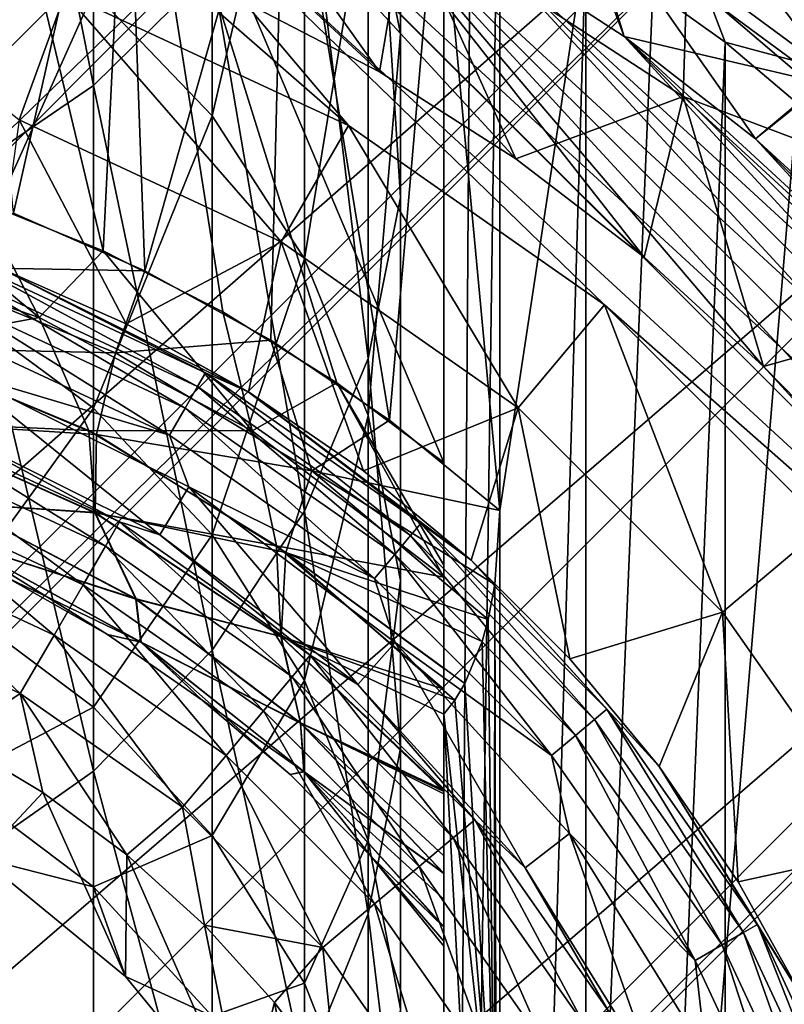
# Model space of a CAD drawing. Header units: metres. Extents: x -80 to 80, y -455 to 95.
# Tile 86 of 256: x 5.07 to 11.89, y -388.24 to -379.45. Entities that reach past the tile are written whole.
import ezdxf

# ---------------------------------------------------------------- set-up
doc = ezdxf.new("R2010")
doc.units = ezdxf.units.M
for name, color, linetype in [('solid_501010_K_01', 7, 'CONTINUOUS'), ('solid_501010_k_01_02', 7, 'CONTINUOUS'), ('solid_501010_k_02', 7, 'CONTINUOUS')]:
    doc.layers.add(name, color=color, linetype=linetype)

msp = doc.modelspace()

# ---------------------------------------------------------------- linework, layer by layer
at = {"layer": 'solid_501010_K_01'}
for points in [[(5.726413, -380.037415, 1029.118774), (5.726413, -372.883759, 1042.726318), (4.474673, -373.703461, 1043.197021)], [(5.726413, -380.037415, 1029.118774), (6.783146, -378.992004, 1028.618042), (5.726413, -372.883759, 1042.726318)], [(4.474673, -380.889923, 1029.527222), (5.726413, -380.037415, 1029.118774), (4.474673, -373.703461, 1043.197021)], [(-20.477205, -398.17514, 447.299988), (3.86694, -373.761719, 447.299988), (5.949505, -374.266846, 447.299988)], [(-19.983139, -400.199493, 447.299988), (-20.477205, -398.17514, 447.299988), (5.949505, -374.266846, 447.299988)], [(5.010787, -381.177429, 479.799988), (4.538705, -376.315399, 479.799988), (6.004345, -376.751495, 479.799988)], [(4.571113, -376.323639, 471.799988), (4.701267, -381.062958, 471.799988), (5.812181, -381.513489, 471.799988)], [(6.046183, -376.7659, 471.799988), (4.571113, -376.323639, 471.799988), (5.812181, -381.513489, 471.799988)], [(8, -380.393585, 649), (5.134692, -376.997894, 649), (3.692252, -376.632751, 649)], [(5.472334, -379.214935, 649), (8, -380.393585, 649), (3.692252, -376.632751, 649)], [(6.184991, -381.690308, 479.799988), (5.010787, -381.177429, 479.799988), (6.004345, -376.751495, 479.799988)], [(16.769066, -387.707947, 649), (6.542048, -377.480927, 649), (5.134692, -376.997894, 649)], [(10.284592, -381.993286, 649), (16.769066, -387.707947, 649), (5.134692, -376.997894, 649)], [(8, -380.393585, 649), (10.284592, -381.993286, 649), (5.134692, -376.997894, 649)], [(4.474673, -381.995178, 982.653259), (4.474673, -378.296539, 996.535583), (5.726413, -379.200256, 996.812805)], [(5.061844, -380.342529, 649.200012), (5.47229, -379.214905, 649.200012), (2.778188, -378.493042, 649.200012)], [(6.783146, -385.078003, 1014.594849), (6.783146, -378.992004, 1028.618042), (5.726413, -380.037415, 1029.118774)], [(5.726413, -382.917023, 982.862427), (4.474673, -381.995178, 982.653259), (5.726413, -379.200256, 996.812805)], [(5.061844, -380.342529, 649.200012), (7.400129, -381.432892, 649.200012), (5.47229, -379.214905, 649.200012)], [(5.47229, -379.214905, 649.200012), (8.000125, -380.393677, 649.200012), (5.472334, -379.214935, 649)], [(7.400129, -381.432892, 649.200012), (8.000125, -380.393677, 649.200012), (5.47229, -379.214905, 649.200012)], [(8.000125, -380.393677, 649.200012), (8, -380.393585, 649), (5.472334, -379.214935, 649)], [(5.726413, -386.157837, 1015.016357), (5.726413, -380.037415, 1029.118774), (4.474673, -380.889923, 1029.527222)], [(5.726413, -386.157837, 1015.016357), (6.783146, -385.078003, 1014.594849), (5.726413, -380.037415, 1029.118774)], [(5.061844, -380.342529, 649.200012), (4.876744, -381.661621, 650.5), (6.01736, -382.165253, 650.5)], [(5.23987, -382.108917, 471.902222), (3.556762, -380.709351, 471.799988), (3.200518, -381.419617, 471.902222)], [(5.23987, -382.108917, 471.902222), (4.701267, -381.062958, 471.799988), (3.556762, -380.709351, 471.799988)], [(4.474673, -387.038391, 1015.360107), (5.726413, -386.157837, 1015.016357), (4.474673, -380.889923, 1029.527222)], [(5.23987, -382.108917, 471.902222), (5.812181, -381.513489, 471.799988), (4.701267, -381.062958, 471.799988)], [(4.027494, -381.65152, 479.698578), (5.010787, -381.177429, 479.799988), (6.184991, -381.690308, 479.799988)], [(5.23987, -382.108917, 471.902222), (3.200518, -381.419617, 471.902222), (3.868677, -382.364441, 472.202332)], [(7.140358, -383.119965, 471.902222), (5.812181, -381.513489, 471.799988), (5.23987, -382.108917, 471.902222)], [(7.140358, -383.119965, 471.902222), (6.880526, -382.057434, 471.799988), (5.812181, -381.513489, 471.799988)], [(5.920702, -382.422577, 479.698578), (3.91855, -382.37793, 479.399261), (4.027494, -381.65152, 479.698578)], [(5.920702, -382.422577, 479.698578), (4.027494, -381.65152, 479.698578), (6.184991, -381.690308, 479.799988)], [(4.552078, -381.743256, 655.58728), (6.654693, -382.723724, 655.58728), (4.600632, -381.609863, 655.308105)], [(4.600632, -381.609863, 655.308105), (6.725674, -382.6008, 655.308105), (4.876762, -381.661621, 655)], [(6.654693, -382.723724, 655.58728), (6.725674, -382.6008, 655.308105), (4.600632, -381.609863, 655.308105)], [(7.106834, -382.772064, 655), (6.01736, -382.165253, 650.5), (4.876744, -381.661621, 650.5)], [(4.876762, -381.661621, 655), (7.106834, -382.772064, 655), (4.876744, -381.661621, 650.5)], [(6.725674, -382.6008, 655.308105), (7.106834, -382.772064, 655), (4.876762, -381.661621, 655)], [(4.476373, -381.951263, 655.808838), (6.54402, -382.915436, 655.808838), (4.552078, -381.743256, 655.58728)], [(6.54402, -382.915436, 655.808838), (6.654693, -382.723724, 655.58728), (4.552078, -381.743256, 655.58728)], [(4.380942, -382.21347, 655.95105), (6.404509, -383.157074, 655.95105), (4.476373, -381.951263, 655.808838)], [(4.474673, -384.649658, 968.534058), (4.474673, -381.995178, 982.653259), (5.726413, -382.917023, 982.862427)], [(6.404509, -383.157074, 655.95105), (6.54402, -382.915436, 655.808838), (4.476373, -381.951263, 655.808838)], [(5.23987, -382.108917, 471.902222), (3.868677, -382.364441, 472.202332), (5.683249, -383.117462, 472.202332)], [(7.140358, -383.119965, 471.902222), (5.23987, -382.108917, 471.902222), (5.683249, -383.117462, 472.202332)], [(7.106834, -382.772064, 655), (7.106956, -382.772156, 650.5), (6.01736, -382.165253, 650.5)], [(4.510066, -382.59198, 656), (6.404509, -383.157074, 655.95105), (4.380942, -382.21347, 655.95105)], [(5.683249, -383.117462, 472.202332), (3.868677, -382.364441, 472.202332), (3.917015, -383.036896, 472.679779)], [(3.918778, -383.035156, 478.922424), (3.91855, -382.37793, 479.399261), (5.753305, -383.150421, 479.399261)], [(5.920702, -382.422577, 479.698578), (5.753305, -383.150421, 479.399261), (3.91855, -382.37793, 479.399261)], [(7.672484, -383.476166, 479.698578), (5.753305, -383.150421, 479.399261), (5.920702, -382.422577, 479.698578)], [(4.510066, -382.59198, 656), (4.334906, -383.060333, 656), (6.317197, -384.047394, 656)], [(4.510066, -382.59198, 656), (6.575926, -383.619507, 656), (6.404509, -383.157074, 655.95105)], [(5.726413, -385.584534, 968.674011), (4.474673, -384.649658, 968.534058), (5.726413, -382.917023, 982.862427)], [(5.737201, -383.849945, 472.679779), (3.917015, -383.036896, 472.679779), (4.477281, -383.765198, 473.302032)], [(5.683249, -383.117462, 472.202332), (3.917015, -383.036896, 472.679779), (5.737201, -383.849945, 472.679779)], [(5.739707, -383.848785, 478.922424), (3.918778, -383.035156, 478.922424), (5.753305, -383.150421, 479.399261)], [(4.477742, -383.763702, 478.30069), (3.918778, -383.035156, 478.922424), (5.739707, -383.848785, 478.922424)], [(4.075107, -383.053741, 674.147034), (3.989575, -383.288727, 674.750549), (5.832368, -384.148041, 674.750549)], [(5.957407, -383.931458, 674.147034), (4.075107, -383.053741, 674.147034), (5.832368, -384.148041, 674.750549)], [(4.3349, -383.060333, 673.5), (4.075107, -383.053741, 674.147034), (5.957407, -383.931458, 674.147034)], [(6.317186, -384.047394, 673.5), (4.3349, -383.060333, 673.5), (5.957407, -383.931458, 674.147034)], [(4.334906, -383.060333, 656), (4.3349, -383.060333, 673.5), (6.317186, -384.047394, 673.5)], [(6.317197, -384.047394, 656), (4.334906, -383.060333, 656), (6.317186, -384.047394, 673.5)], [(7.357418, -384.145477, 472.202332), (5.683249, -383.117462, 472.202332), (5.737201, -383.849945, 472.679779)], [(7.672484, -383.476166, 479.698578), (7.442183, -384.204346, 479.399261), (5.753305, -383.150421, 479.399261)], [(6.575926, -383.619507, 656), (8.233478, -384.437714, 655.95105), (6.404509, -383.157074, 655.95105)], [(3.989575, -383.288727, 674.750549), (3.853487, -383.662628, 675.268677), (5.63342, -384.492615, 675.268677)], [(5.832368, -384.148041, 674.750549), (3.989575, -383.288727, 674.750549), (5.63342, -384.492615, 675.268677)], [(3.853487, -383.662628, 675.268677), (3.676135, -384.149902, 675.666016), (5.37415, -384.941711, 675.666016)], [(5.63342, -384.492615, 675.268677), (3.853487, -383.662628, 675.268677), (5.37415, -384.941711, 675.666016)], [(6.104328, -384.621185, 473.302032), (4.477281, -383.765198, 473.302032), (4.517933, -384.109497, 474.026581)], [(5.737201, -383.849945, 472.679779), (4.477281, -383.765198, 473.302032), (6.104328, -384.621185, 473.302032)], [(6.104969, -384.61972, 478.30069), (4.477742, -383.763702, 478.30069), (5.739707, -383.848785, 478.922424)], [(4.519969, -384.109528, 477.576447), (4.477742, -383.763702, 478.30069), (6.104969, -384.61972, 478.30069)], [(7.39577, -384.955963, 472.679779), (5.737201, -383.849945, 472.679779), (6.104328, -384.621185, 473.302032)], [(4.517933, -384.109497, 474.026581), (4.956772, -384.430115, 474.799988), (5.851861, -384.93573, 474.799988)], [(6.146723, -385.005585, 474.026581), (4.517933, -384.109497, 474.026581), (5.851861, -384.93573, 474.799988)], [(6.104328, -384.621185, 473.302032), (4.517933, -384.109497, 474.026581), (6.146723, -385.005585, 474.026581)], [(6.14935, -385.006348, 477.576447), (4.956772, -384.430115, 476.799988), (4.519969, -384.109528, 477.576447)], [(6.14935, -385.006348, 477.576447), (4.519969, -384.109528, 477.576447), (6.104969, -384.61972, 478.30069)], [(3.676135, -384.149902, 675.666016), (3.46963, -384.717285, 675.915466), (5.072259, -385.4646, 675.915466)], [(5.37415, -384.941711, 675.666016), (3.676135, -384.149902, 675.666016), (5.072259, -385.4646, 675.915466)], [(4.956772, -384.430115, 474.799988), (4.956772, -384.430115, 476.799988), (5.851861, -384.93573, 476.799988)], [(6.14935, -385.006348, 477.576447), (5.851861, -384.93573, 476.799988), (4.956772, -384.430115, 476.799988)], [(5.851861, -384.93573, 474.799988), (4.956772, -384.430115, 474.799988), (5.851861, -384.93573, 476.799988)], [(4.474673, -386.24527, 954.256409), (4.474673, -384.649658, 968.534058), (5.726413, -385.584534, 968.674011)], [(7.572636, -385.727539, 473.302032), (6.104328, -384.621185, 473.302032), (6.146723, -385.005585, 474.026581)], [(5.072259, -385.4646, 675.915466), (3.46963, -384.717285, 675.915466), (4.473874, -385.869415, 676)], [(5.37415, -384.941711, 675.666016), (5.072259, -385.4646, 675.915466), (6.520771, -386.478851, 675.915466)], [(6.908874, -386.016327, 675.666016), (5.37415, -384.941711, 675.666016), (6.520771, -386.478851, 675.915466)], [(6.14935, -385.006348, 477.576447), (6.695837, -385.522705, 476.799988), (5.851861, -384.93573, 476.799988)], [(7.606153, -386.162628, 477.576447), (6.695837, -385.522705, 476.799988), (6.14935, -385.006348, 477.576447)], [(6.783146, -390.102753, 1000.157349), (6.783146, -385.078003, 1014.594849), (5.726413, -386.157837, 1015.016357)], [(5.072259, -385.4646, 675.915466), (4.473874, -385.869415, 676), (5.274219, -386.348572, 676)], [(5.072259, -385.4646, 675.915466), (5.274219, -386.348572, 676), (6.023707, -386.903931, 676)], [(6.520771, -386.478851, 675.915466), (5.072259, -385.4646, 675.915466), (6.023707, -386.903931, 676)], [(5.726413, -387.187958, 954.326294), (4.474673, -386.24527, 954.256409), (5.726413, -385.584534, 968.674011)], [(5.274219, -386.348572, 676), (4.473874, -385.869415, 676), (4.722425, -386.932556, 676)], [(5.726413, -391.210968, 1000.497253), (5.726413, -386.157837, 1015.016357), (4.474673, -387.038391, 1015.360107)], [(5.726413, -391.210968, 1000.497253), (6.783146, -390.102753, 1000.157349), (5.726413, -386.157837, 1015.016357)], [(5.726413, -387.187958, 954.326294), (4.722347, -386.932495, 940), (4.474673, -386.24527, 954.256409)], [(5.274219, -386.348572, 676), (4.722425, -386.932556, 676), (6.010409, -387.989594, 676)], [(6.023707, -386.903931, 676), (5.274219, -386.348572, 676), (6.010409, -387.989594, 676)], [(4.722347, -386.932495, 940), (6.010407, -387.989594, 940), (4.722425, -386.932556, 676)], [(5.726413, -387.187958, 954.326294), (6.010407, -387.989594, 940), (4.722347, -386.932495, 940)], [(6.010407, -387.989594, 940), (6.010409, -387.989594, 676), (4.722425, -386.932556, 676)], [(4.474673, -392.114685, 1000.774536), (5.726413, -391.210968, 1000.497253), (4.474673, -387.038391, 1015.360107)], [(6.783146, -388.343964, 954.411987), (6.010407, -387.989594, 940), (5.726413, -387.187958, 954.326294)], [(6.010407, -387.989594, 940), (7.067492, -389.277649, 940), (6.010409, -387.989594, 676)], [(6.783146, -388.343964, 954.411987), (7.067492, -389.277649, 940), (6.010407, -387.989594, 940)], [(7.067492, -389.277649, 940), (7.067439, -389.277588, 676), (6.010409, -387.989594, 676)]]:
    msp.add_3dface(points, dxfattribs=at)
at = {"layer": 'solid_501010_k_01_02'}
for points in [[(8.46374, -379.575775, 1012.446777), (8.175518, -378.139465, 1011.886108), (8.46374, -373.665009, 1026.066162)], [(8.46374, -379.575775, 1012.446777), (8.46374, -373.665009, 1026.066162), (8.46374, -375.07962, 1026.743896)], [(-19.983139, -400.199493, 447.299988), (5.949505, -374.266846, 447.299988), (6.880237, -374.567902, 447.299988)], [(-19.66247, -401.186127, 447.299988), (6.880237, -374.567902, 447.299988), (9.157457, -375.518646, 447.299988)], [(8.46374, -381.036926, 1013.017212), (8.46374, -375.07962, 1026.743896), (8.175518, -376.470154, 1027.410034)], [(8.46374, -381.036926, 1013.017212), (8.46374, -379.575775, 1012.446777), (8.46374, -375.07962, 1026.743896)], [(-18.731352, -403.407471, 447.299988), (-19.66247, -401.186127, 447.299988), (9.157457, -375.518646, 447.299988)], [(-18.731352, -403.407471, 447.299988), (9.157457, -375.518646, 447.299988), (9.739612, -375.814636, 447.299988)], [(6.783146, -380.308441, 997.152771), (5.726413, -379.200256, 996.812805), (6.783146, -375.534668, 1010.869202)], [(6.783146, -380.308441, 997.152771), (6.783146, -375.534668, 1010.869202), (7.608888, -376.776978, 1011.354187)], [(-18.407616, -404.041931, 447.299988), (9.739612, -375.814636, 447.299988), (12.115585, -377.281342, 447.299988)], [(8.85, -376.314636, 461.299988), (8.85, -378.00415, 471.799988), (8.85, -383.402069, 471.799988)], [(8.85, -384.318573, 471.882233), (8.85, -376.314636, 461.299988), (8.85, -383.402069, 471.799988)], [(8.85, -376.314636, 461.299988), (8.85, -412.185364, 461.299988), (9.101393, -376.440887, 461.048615)], [(8.85, -409.558777, 462.058075), (8.85, -412.185364, 461.299988), (8.85, -376.314636, 461.299988)], [(8.85, -387.218323, 473.485352), (8.85, -376.314636, 461.299988), (8.85, -387.070343, 473.310242)], [(8.85, -386.74826, 472.997772), (8.85, -387.070343, 473.310242), (8.85, -376.314636, 461.299988)], [(8.85, -390.818817, 477.284271), (8.85, -376.314636, 461.299988), (8.85, -387.218323, 473.485352)], [(8.85, -386.336731, 472.685455), (8.85, -386.74826, 472.997772), (8.85, -376.314636, 461.299988)], [(8.85, -386.077576, 472.523438), (8.85, -386.336731, 472.685455), (8.85, -376.314636, 461.299988)], [(8.85, -385.4263, 472.203552), (8.85, -386.077576, 472.523438), (8.85, -376.314636, 461.299988)], [(8.85, -385.23941, 472.131165), (8.85, -385.4263, 472.203552), (8.85, -376.314636, 461.299988)], [(8.85, -384.424103, 471.90213), (8.85, -385.23941, 472.131165), (8.85, -376.314636, 461.299988)], [(8.85, -384.318573, 471.882233), (8.85, -384.424103, 471.90213), (8.85, -376.314636, 461.299988)], [(8.85, -407.938477, 462.078613), (8.85, -409.558777, 462.058075), (8.85, -376.314636, 461.299988)], [(8.85, -406.303284, 462.31189), (8.85, -407.938477, 462.078613), (8.85, -376.314636, 461.299988)], [(8.85, -404.641083, 462.768677), (8.85, -406.303284, 462.31189), (8.85, -376.314636, 461.299988)], [(8.85, -402.932251, 463.473907), (8.85, -404.641083, 462.768677), (8.85, -376.314636, 461.299988)], [(8.85, -401.184662, 464.452209), (8.85, -402.932251, 463.473907), (8.85, -376.314636, 461.299988)], [(8.85, -399.38205, 465.750488), (8.85, -401.184662, 464.452209), (8.85, -376.314636, 461.299988)], [(8.85, -397.518036, 467.430542), (8.85, -399.38205, 465.750488), (8.85, -376.314636, 461.299988)], [(8.85, -395.605225, 469.557831), (8.85, -397.518036, 467.430542), (8.85, -376.314636, 461.299988)], [(8.85, -394.628265, 470.82431), (8.85, -395.605225, 469.557831), (8.85, -376.314636, 461.299988)], [(8.85, -393.669067, 472.202606), (8.85, -394.628265, 470.82431), (8.85, -376.314636, 461.299988)], [(8.85, -392.698578, 473.750854), (8.85, -393.669067, 472.202606), (8.85, -376.314636, 461.299988)], [(8.85, -391.750763, 475.434448), (8.85, -392.698578, 473.750854), (8.85, -376.314636, 461.299988)], [(8.85, -390.818817, 477.284271), (8.85, -391.750763, 475.434448), (8.85, -376.314636, 461.299988)], [(8.175518, -382.473206, 1013.577942), (8.175518, -376.470154, 1027.410034), (7.608888, -377.789276, 1028.04187)], [(8.175518, -382.473206, 1013.577942), (8.46374, -381.036926, 1013.017212), (8.175518, -376.470154, 1027.410034)], [(9.101393, -376.440887, 461.048615), (8.85, -412.185364, 461.299988), (9.35, -376.570129, 460.799988)], [(9.35, -376.570129, 460.799988), (8.85, -412.185364, 461.299988), (9.35, -411.929871, 460.799988)], [(9.35, -376.570129, 460.799988), (9.35, -411.929871, 460.799988), (10.790523, -377.410614, 460.799988)], [(6.046183, -376.7659, 471.799988), (5.812181, -381.513489, 471.799988), (6.880526, -382.057434, 471.799988)], [(6.184991, -381.690308, 479.799988), (6.004345, -376.751495, 479.799988), (7.42909, -377.30719, 479.799988)], [(6.046183, -376.7659, 471.799988), (8.85, -383.402069, 471.799988), (8.85, -378.00415, 471.799988)], [(6.046183, -376.7659, 471.799988), (7.896198, -382.689301, 471.799988), (8.85, -383.402069, 471.799988)], [(6.046183, -376.7659, 471.799988), (6.880526, -382.057434, 471.799988), (7.896198, -382.689301, 471.799988)], [(7.608888, -381.583435, 997.543884), (6.783146, -380.308441, 997.152771), (7.608888, -376.776978, 1011.354187)], [(7.608888, -381.583435, 997.543884), (7.608888, -376.776978, 1011.354187), (8.175518, -378.139465, 1011.886108)], [(5.134692, -376.997894, 639), (8.276186, -379.915222, 639), (6.995349, -379.248474, 639)], [(5.134692, -376.997894, 639), (6.542048, -377.480927, 639), (8.276186, -379.915222, 639)], [(-16.968651, -406.36557, 447.299988), (-18.407616, -404.041931, 447.299988), (12.115585, -377.281342, 447.299988)], [(-16.968651, -406.36557, 447.299988), (12.115585, -377.281342, 447.299988), (12.381054, -377.47406, 447.299988)], [(7.307462, -382.308441, 479.799988), (6.184991, -381.690308, 479.799988), (7.42909, -377.30719, 479.799988)], [(8.366076, -383.024628, 479.799988), (7.307462, -382.308441, 479.799988), (7.42909, -377.30719, 479.799988)], [(8.366076, -383.024628, 479.799988), (7.42909, -377.30719, 479.799988), (8.80302, -377.978638, 479.799988)], [(10.790523, -377.410614, 460.799988), (9.35, -411.929871, 460.799988), (12.155747, -378.368011, 460.799988)], [(-16.740694, -406.67865, 447.299988), (12.381054, -377.47406, 447.299988), (14.743176, -379.506836, 447.299988)], [(6.542048, -377.480927, 639), (10.639648, -381.570129, 639), (9.494037, -380.691071, 639)], [(6.542048, -377.480927, 639), (7.904701, -378.078552, 639), (10.639648, -381.570129, 639)], [(6.542048, -377.480927, 639), (9.494037, -380.691071, 639), (8.276186, -379.915222, 639)], [(16.171446, -386.345306, 649), (7.904701, -378.078552, 649), (6.542048, -377.480927, 649)], [(16.769066, -387.707947, 649), (16.171446, -386.345306, 649), (6.542048, -377.480927, 649)], [(10.050131, -378.25531, 648.887146), (12.321764, -379.931854, 648.887146), (10.500368, -377.538757, 648.553894)], [(12.321764, -379.931854, 648.887146), (12.873769, -379.290405, 648.553894), (10.500368, -377.538757, 648.553894)], [(7.608888, -383.835693, 1014.109863), (7.608888, -377.789276, 1028.04187), (6.783146, -378.992004, 1028.618042)], [(7.608888, -383.835693, 1014.109863), (8.175518, -382.473206, 1013.577942), (7.608888, -377.789276, 1028.04187)], [(10.857105, -378.325562, 479.901398), (11.265251, -377.726898, 480.200745), (13.602067, -379.590454, 480.200745)], [(13.602067, -379.590454, 480.200745), (11.265251, -377.726898, 480.200745), (14.025304, -379.134308, 480.677582)], [(8.366076, -383.024628, 479.799988), (8.80302, -377.978638, 479.799988), (9.35, -383.829956, 479.799988)], [(9.35, -383.829956, 479.799988), (8.80302, -377.978638, 479.799988), (10.116806, -378.761292, 479.799988)], [(8.175518, -382.98175, 997.972839), (7.608888, -381.583435, 997.543884), (8.175518, -378.139465, 1011.886108)], [(7.904701, -378.078552, 639), (11.704293, -382.545715, 639), (10.639648, -381.570129, 639)], [(7.904701, -378.078552, 639), (16.769066, -387.707947, 639), (11.704293, -382.545715, 639)], [(7.904701, -378.078552, 639), (16.171446, -386.345306, 639), (16.769066, -387.707947, 639)], [(7.904701, -378.078552, 639), (9.213338, -378.786682, 639), (16.171446, -386.345306, 639)], [(15.463324, -385.036652, 649), (9.213338, -378.786682, 649), (7.904701, -378.078552, 649)], [(16.171446, -386.345306, 649), (15.463324, -385.036652, 649), (7.904701, -378.078552, 649)], [(8.175518, -382.98175, 997.972839), (8.175518, -378.139465, 1011.886108), (8.46374, -379.575775, 1012.446777)], [(10.050131, -378.25531, 648.887146), (9.213338, -378.786682, 649), (10.459015, -379.600464, 649)], [(10.050131, -378.25531, 648.887146), (10.459015, -379.600464, 649), (11.633218, -380.514343, 649)], [(10.050131, -378.25531, 648.887146), (11.633218, -380.514343, 649), (12.321764, -379.931854, 648.887146)], [(10.857105, -378.325562, 479.901398), (11.361447, -379.64975, 479.799988), (10.116806, -378.761292, 479.799988)], [(13.109257, -380.121582, 479.901398), (11.361447, -379.64975, 479.799988), (10.857105, -378.325562, 479.901398)], [(13.109257, -380.121582, 479.901398), (10.857105, -378.325562, 479.901398), (13.602067, -379.590454, 480.200745)], [(9.989295, -378.352142, 639.09491), (10.459015, -379.600464, 639), (9.213338, -378.786682, 639)], [(12.155747, -378.368011, 460.799988), (9.35, -411.929871, 460.799988), (13.436988, -379.436249, 460.799988)], [(9.989295, -378.352142, 639.09491), (12.247178, -380.018524, 639.09491), (10.459015, -379.600464, 639)], [(12.737285, -379.449005, 639.378723), (12.247178, -380.018524, 639.09491), (9.989295, -378.352142, 639.09491)], [(12.299845, -378.447174, 538.132141), (11.020132, -379.082092, 563.071411), (13.25724, -380.992767, 563.071411)], [(6.995349, -379.248474, 639), (8.276186, -379.915222, 639), (8.513322, -378.518768, 588.028503)], [(8.276186, -379.915222, 639), (9.494037, -380.691071, 639), (8.513322, -378.518768, 588.028503)], [(11.020132, -379.082092, 563.071411), (8.513322, -378.518768, 588.028503), (10.986488, -380.134552, 588.028503)], [(9.494037, -380.691071, 639), (10.986488, -380.134552, 588.028503), (8.513322, -378.518768, 588.028503)], [(9.35, -404.670044, 479.799988), (10.116806, -378.761292, 479.799988), (10.116804, -409.738708, 479.799988)], [(9.35, -404.670044, 479.799988), (9.35, -383.829956, 479.799988), (10.116806, -378.761292, 479.799988)], [(10.116806, -378.761292, 479.799988), (11.361447, -379.64975, 479.799988), (10.116804, -409.738708, 479.799988)], [(9.213338, -378.786682, 639), (15.463324, -385.036652, 639), (16.171446, -386.345306, 639)], [(9.213338, -378.786682, 639), (10.459015, -379.600464, 639), (15.463324, -385.036652, 639)], [(14.649539, -383.790985, 649), (10.459015, -379.600464, 649), (9.213338, -378.786682, 649)], [(15.463324, -385.036652, 649), (14.649539, -383.790985, 649), (9.213338, -378.786682, 649)], [(6.783146, -385.078003, 1014.594849), (7.608888, -383.835693, 1014.109863), (6.783146, -378.992004, 1028.618042)], [(13.25724, -380.992767, 563.071411), (11.020132, -379.082092, 563.071411), (10.986488, -380.134552, 588.028503)], [(5.726413, -382.917023, 982.862427), (5.726413, -379.200256, 996.812805), (6.783146, -380.308441, 997.152771)], [(13.436988, -379.436249, 460.799988), (9.35, -411.929871, 460.799988), (14.62419, -380.606934, 460.799988)], [(8.46374, -384.455811, 998.425049), (8.175518, -382.98175, 997.972839), (8.46374, -379.575775, 1012.446777)], [(8.46374, -384.455811, 998.425049), (8.46374, -379.575775, 1012.446777), (8.46374, -381.036926, 1013.017212)], [(10.459015, -379.600464, 639), (14.649539, -383.790985, 639), (15.463324, -385.036652, 639)], [(10.459015, -379.600464, 639), (11.633218, -380.514343, 639), (14.649539, -383.790985, 639)], [(12.247178, -380.018524, 639.09491), (11.633218, -380.514343, 639), (10.459015, -379.600464, 639)], [(13.735656, -382.616791, 649), (11.633218, -380.514343, 649), (10.459015, -379.600464, 649)], [(14.649539, -383.790985, 649), (13.735656, -382.616791, 649), (10.459015, -379.600464, 649)], [(11.361447, -379.64975, 479.799988), (11.361445, -408.85025, 479.799988), (10.116804, -409.738708, 479.799988)], [(11.361447, -379.64975, 479.799988), (12.528469, -380.63797, 479.799988), (11.361445, -408.85025, 479.799988)], [(13.109257, -380.121582, 479.901398), (12.528469, -380.63797, 479.799988), (11.361447, -379.64975, 479.799988)], [(12.321764, -379.931854, 648.887146), (11.633218, -380.514343, 649), (12.727922, -381.522064, 649)], [(12.247178, -380.018524, 639.09491), (12.727922, -381.522064, 639), (11.633218, -380.514343, 639)], [(9.494037, -380.691071, 639), (10.639648, -381.570129, 639), (10.986488, -380.134552, 588.028503)], [(10.639648, -381.570129, 639), (11.704293, -382.545715, 639), (10.986488, -380.134552, 588.028503)], [(13.25724, -380.992767, 563.071411), (10.986488, -380.134552, 588.028503), (13.159972, -382.135406, 588.028503)], [(11.704293, -382.545715, 639), (13.159972, -382.135406, 588.028503), (10.986488, -380.134552, 588.028503)], [(5.061844, -380.342529, 649.200012), (6.01736, -382.165253, 650.5), (7.400129, -381.432892, 649.200012)], [(6.783146, -384.047455, 983.118896), (5.726413, -382.917023, 982.862427), (6.783146, -380.308441, 997.152771)], [(6.783146, -384.047455, 983.118896), (6.783146, -380.308441, 997.152771), (7.608888, -381.583435, 997.543884)], [(7.400129, -381.432892, 649.200012), (9.513361, -382.912628, 649.200012), (8.000125, -380.393677, 649.200012)], [(8.000125, -380.393677, 649.200012), (10.284592, -381.993286, 649), (8, -380.393585, 649)], [(8.000125, -380.393677, 649.200012), (10.284678, -381.993347, 649.200012), (10.284592, -381.993286, 649)], [(9.513361, -382.912628, 649.200012), (10.284678, -381.993347, 649.200012), (8.000125, -380.393677, 649.200012)], [(11.633218, -380.514343, 639), (13.735656, -382.616791, 639), (14.649539, -383.790985, 639)], [(11.633218, -380.514343, 639), (12.727922, -381.522064, 639), (13.735656, -382.616791, 639)], [(13.735656, -382.616791, 649), (12.727922, -381.522064, 649), (11.633218, -380.514343, 649)], [(14.62419, -380.606934, 460.799988), (9.35, -411.929871, 460.799988), (15.710232, -381.873047, 460.799988)], [(12.528469, -380.63797, 479.799988), (12.528467, -407.86203, 479.799988), (11.361445, -408.85025, 479.799988)], [(8.46374, -385.955414, 998.885071), (8.46374, -381.036926, 1013.017212), (8.175518, -382.473206, 1013.577942)], [(8.46374, -385.955414, 998.885071), (8.46374, -384.455811, 998.425049), (8.46374, -381.036926, 1013.017212)], [(7.400129, -381.432892, 649.200012), (6.01736, -382.165253, 650.5), (7.106956, -382.772156, 650.5)], [(7.400129, -381.432892, 649.200012), (7.106956, -382.772156, 650.5), (8.135453, -383.476685, 650.5)], [(7.400129, -381.432892, 649.200012), (8.135453, -383.476685, 650.5), (9.513361, -382.912628, 649.200012)], [(7.608888, -385.348022, 983.414001), (6.783146, -384.047455, 983.118896), (7.608888, -381.583435, 997.543884)], [(7.608888, -385.348022, 983.414001), (7.608888, -381.583435, 997.543884), (8.175518, -382.98175, 997.972839)], [(5.920702, -382.422577, 479.698578), (6.184991, -381.690308, 479.799988), (7.307462, -382.308441, 479.799988)], [(16.968651, -382.13443, 447.299988), (-12.381054, -411.02594, 447.299988), (16.740694, -381.82135, 447.299988)], [(15.710232, -381.873047, 460.799988), (9.35, -411.929871, 460.799988), (16.686632, -383.224731, 460.799988)], [(9.513361, -382.912628, 649.200012), (11.337369, -384.736633, 649.200012), (10.284678, -381.993347, 649.200012)], [(10.284592, -381.993286, 649), (12.256719, -383.965424, 649), (16.769066, -387.707947, 649)], [(12.25665, -383.965332, 649.200012), (12.256719, -383.965424, 649), (10.284592, -381.993286, 649)], [(10.284678, -381.993347, 649.200012), (12.25665, -383.965332, 649.200012), (10.284592, -381.993286, 649)], [(11.337369, -384.736633, 649.200012), (12.25665, -383.965332, 649.200012), (10.284678, -381.993347, 649.200012)], [(7.140358, -383.119965, 471.902222), (7.896198, -382.689301, 471.799988), (6.880526, -382.057434, 471.799988)], [(11.704293, -382.545715, 639), (12.67986, -383.610352, 639), (13.159972, -382.135406, 588.028503)], [(7.672484, -383.476166, 479.698578), (5.920702, -382.422577, 479.698578), (7.307462, -382.308441, 479.799988)], [(7.672484, -383.476166, 479.698578), (7.307462, -382.308441, 479.799988), (8.366076, -383.024628, 479.799988)], [(8.175518, -387.429474, 999.33728), (8.175518, -382.473206, 1013.577942), (7.608888, -383.835693, 1014.109863)], [(8.175518, -387.429474, 999.33728), (8.46374, -385.955414, 998.885071), (8.175518, -382.473206, 1013.577942)], [(16.769066, -387.707947, 639), (12.67986, -383.610352, 639), (11.704293, -382.545715, 639)], [(4.510066, -382.59198, 656), (6.317197, -384.047394, 656), (6.575926, -383.619507, 656)], [(6.654693, -382.723724, 655.58728), (8.555108, -384.054413, 655.58728), (6.725674, -382.6008, 655.308105)], [(6.725674, -382.6008, 655.308105), (8.646359, -383.945679, 655.308105), (7.106834, -382.772064, 655)], [(8.555108, -384.054413, 655.58728), (8.646359, -383.945679, 655.308105), (6.725674, -382.6008, 655.308105)], [(8.85, -384.424103, 471.90213), (7.896198, -382.689301, 471.799988), (7.140358, -383.119965, 471.902222)], [(8.85, -384.318573, 471.882233), (8.85, -383.402069, 471.799988), (7.896198, -382.689301, 471.799988)], [(8.85, -384.318573, 471.882233), (7.896198, -382.689301, 471.799988), (8.85, -384.424103, 471.90213)], [(6.54402, -382.915436, 655.808838), (8.412829, -384.223969, 655.808838), (6.654693, -382.723724, 655.58728)], [(8.412829, -384.223969, 655.808838), (8.555108, -384.054413, 655.58728), (6.654693, -382.723724, 655.58728)], [(7.106834, -382.772064, 655), (9.094892, -384.273376, 655), (7.106956, -382.772156, 650.5)], [(8.646359, -383.945679, 655.308105), (9.094892, -384.273376, 655), (7.106834, -382.772064, 655)], [(9.094892, -384.273376, 655), (8.135453, -383.476685, 650.5), (7.106956, -382.772156, 650.5)], [(5.726413, -385.584534, 968.674011), (5.726413, -382.917023, 982.862427), (6.783146, -384.047455, 983.118896)], [(6.404509, -383.157074, 655.95105), (8.233478, -384.437714, 655.95105), (6.54402, -382.915436, 655.808838)], [(8.233478, -384.437714, 655.95105), (8.412829, -384.223969, 655.808838), (6.54402, -382.915436, 655.808838)], [(8.175518, -386.774414, 983.73761), (7.608888, -385.348022, 983.414001), (8.175518, -382.98175, 997.972839)], [(9.513361, -382.912628, 649.200012), (8.135453, -383.476685, 650.5), (9.094911, -384.273407, 650.5)], [(8.175518, -386.774414, 983.73761), (8.175518, -382.98175, 997.972839), (8.46374, -384.455811, 998.425049)], [(9.513361, -382.912628, 649.200012), (9.094911, -384.273407, 650.5), (9.976662, -385.155151, 650.5)], [(9.513361, -382.912628, 649.200012), (9.976662, -385.155151, 650.5), (11.337369, -384.736633, 649.200012)], [(7.672484, -383.476166, 479.698578), (8.366076, -383.024628, 479.799988), (9.35, -383.829956, 479.799988)], [(7.140358, -383.119965, 471.902222), (5.683249, -383.117462, 472.202332), (7.357418, -384.145477, 472.202332)], [(5.739707, -383.848785, 478.922424), (5.753305, -383.150421, 479.399261), (7.442183, -384.204346, 479.399261)], [(8.85, -384.424103, 471.90213), (7.140358, -383.119965, 471.902222), (7.357418, -384.145477, 472.202332)], [(16.686632, -383.224731, 460.799988), (9.35, -411.929871, 460.799988), (17.547199, -384.653351, 460.799988)], [(9.24676, -384.802277, 479.696747), (7.442183, -384.204346, 479.399261), (7.672484, -383.476166, 479.698578)], [(9.305269, -384.491577, 479.75528), (7.672484, -383.476166, 479.698578), (9.35, -383.829956, 479.799988)], [(9.305269, -384.491577, 479.75528), (9.24676, -384.802277, 479.696747), (7.672484, -383.476166, 479.698578)], [(9.094892, -384.273376, 655), (9.094911, -384.273407, 650.5), (8.135453, -383.476685, 650.5)], [(6.575926, -383.619507, 656), (6.317197, -384.047394, 656), (8.084336, -385.381897, 656)], [(6.575926, -383.619507, 656), (8.084336, -385.381897, 656), (8.418029, -385.009491, 656)], [(6.575926, -383.619507, 656), (8.418029, -385.009491, 656), (8.233478, -384.437714, 655.95105)], [(7.357418, -384.145477, 472.202332), (5.737201, -383.849945, 472.679779), (7.39577, -384.955963, 472.679779)], [(7.398861, -384.955566, 478.922424), (5.739707, -383.848785, 478.922424), (7.442183, -384.204346, 479.399261)], [(6.104969, -384.61972, 478.30069), (5.739707, -383.848785, 478.922424), (7.398861, -384.955566, 478.922424)], [(7.608888, -388.827789, 999.766235), (7.608888, -383.835693, 1014.109863), (6.783146, -385.078003, 1014.594849)], [(7.608888, -388.827789, 999.766235), (8.175518, -387.429474, 999.33728), (7.608888, -383.835693, 1014.109863)], [(9.305269, -384.491577, 479.75528), (9.35, -383.829956, 479.799988), (9.35, -404.670044, 479.799988)], [(5.957407, -383.931458, 674.147034), (5.832368, -384.148041, 674.750549), (7.497948, -385.314301, 674.750549)], [(7.658695, -385.122711, 674.147034), (5.957407, -383.931458, 674.147034), (7.497948, -385.314301, 674.750549)], [(6.317186, -384.047394, 673.5), (5.957407, -383.931458, 674.147034), (7.658695, -385.122711, 674.147034)], [(8.555108, -384.054413, 655.58728), (10.195581, -385.694885, 655.58728), (8.646359, -383.945679, 655.308105)], [(8.646359, -383.945679, 655.308105), (10.30433, -385.603638, 655.308105), (9.094892, -384.273376, 655)], [(10.195581, -385.694885, 655.58728), (10.30433, -385.603638, 655.308105), (8.646359, -383.945679, 655.308105)], [(11.337369, -384.736633, 649.200012), (12.817099, -386.849884, 649.200012), (12.25665, -383.965332, 649.200012)], [(6.783146, -386.730927, 968.845581), (5.726413, -385.584534, 968.674011), (6.783146, -384.047455, 983.118896)], [(8.084348, -385.381897, 673.5), (6.317186, -384.047394, 673.5), (7.658695, -385.122711, 674.147034)], [(6.317197, -384.047394, 656), (6.317186, -384.047394, 673.5), (8.084348, -385.381897, 673.5)], [(8.084336, -385.381897, 656), (6.317197, -384.047394, 656), (8.084348, -385.381897, 673.5)], [(6.783146, -386.730927, 968.845581), (6.783146, -384.047455, 983.118896), (7.608888, -385.348022, 983.414001)], [(8.412829, -384.223969, 655.808838), (10.02602, -385.837158, 655.808838), (8.555108, -384.054413, 655.58728)], [(10.02602, -385.837158, 655.808838), (10.195581, -385.694885, 655.58728), (8.555108, -384.054413, 655.58728)], [(5.832368, -384.148041, 674.750549), (5.63342, -384.492615, 675.268677), (7.242186, -385.61911, 675.268677)], [(7.497948, -385.314301, 674.750549), (5.832368, -384.148041, 674.750549), (7.242186, -385.61911, 675.268677)], [(8.85, -385.4263, 472.203552), (7.357418, -384.145477, 472.202332), (7.39577, -384.955963, 472.679779)], [(8.85, -385.23941, 472.131165), (7.357418, -384.145477, 472.202332), (8.85, -385.4263, 472.203552)], [(8.85, -384.424103, 471.90213), (7.357418, -384.145477, 472.202332), (8.85, -385.23941, 472.131165)], [(7.398861, -384.955566, 478.922424), (7.442183, -384.204346, 479.399261), (8.948125, -385.521698, 479.398132)], [(9.037848, -385.373993, 479.487854), (8.948125, -385.521698, 479.398132), (7.442183, -384.204346, 479.399261)], [(9.193039, -384.998474, 479.643036), (7.442183, -384.204346, 479.399261), (9.24676, -384.802277, 479.696747)], [(9.037848, -385.373993, 479.487854), (7.442183, -384.204346, 479.399261), (9.193039, -384.998474, 479.643036)], [(8.233478, -384.437714, 655.95105), (9.812276, -386.01651, 655.95105), (8.412829, -384.223969, 655.808838)], [(9.812276, -386.01651, 655.95105), (10.02602, -385.837158, 655.808838), (8.412829, -384.223969, 655.808838)], [(9.094892, -384.273376, 655), (10.773232, -386.114441, 655), (9.094911, -384.273407, 650.5)], [(10.30433, -385.603638, 655.308105), (10.773232, -386.114441, 655), (9.094892, -384.273376, 655)], [(10.773232, -386.114441, 655), (9.976662, -385.155151, 650.5), (9.094911, -384.273407, 650.5)], [(18.731352, -385.092529, 447.299988), (-9.739612, -412.685364, 447.299988), (18.407616, -384.458069, 447.299988)], [(8.46374, -388.278046, 984.078796), (8.175518, -386.774414, 983.73761), (8.46374, -384.455811, 998.425049)], [(8.418029, -385.009491, 656), (9.812276, -386.01651, 655.95105), (8.233478, -384.437714, 655.95105)], [(8.46374, -388.278046, 984.078796), (8.46374, -384.455811, 998.425049), (8.46374, -385.955414, 998.885071)], [(5.63342, -384.492615, 675.268677), (5.37415, -384.941711, 675.666016), (6.908874, -386.016327, 675.666016)], [(7.242186, -385.61911, 675.268677), (5.63342, -384.492615, 675.268677), (6.908874, -386.016327, 675.666016)], [(9.3, -389.728363, 479.75), (9.24676, -384.802277, 479.696747), (9.305269, -384.491577, 479.75528)], [(9.3, -389.728363, 479.75), (9.305269, -384.491577, 479.75528), (9.35, -404.670044, 479.799988)], [(7.39577, -384.955963, 472.679779), (6.104328, -384.621185, 473.302032), (7.572636, -385.727539, 473.302032)], [(7.573452, -385.726166, 478.30069), (6.104969, -384.61972, 478.30069), (7.398861, -384.955566, 478.922424)], [(6.14935, -385.006348, 477.576447), (6.104969, -384.61972, 478.30069), (7.573452, -385.726166, 478.30069)], [(17.547199, -384.653351, 460.799988), (9.35, -411.929871, 460.799988), (18.285793, -386.148773, 460.799988)], [(11.337369, -384.736633, 649.200012), (9.976662, -385.155151, 650.5), (10.773126, -386.114288, 650.5)], [(11.337369, -384.736633, 649.200012), (10.773126, -386.114288, 650.5), (11.478011, -387.14328, 650.5)], [(11.337369, -384.736633, 649.200012), (11.478011, -387.14328, 650.5), (12.817099, -386.849884, 649.200012)], [(9.3, -389.728363, 479.75), (9.193039, -384.998474, 479.643036), (9.24676, -384.802277, 479.696747)], [(5.851861, -384.93573, 474.799988), (5.851861, -384.93573, 476.799988), (6.695837, -385.522705, 476.799988)], [(6.695837, -385.522705, 474.799988), (5.851861, -384.93573, 474.799988), (6.695837, -385.522705, 476.799988)], [(6.146723, -385.005585, 474.026581), (5.851861, -384.93573, 474.799988), (6.695837, -385.522705, 474.799988)], [(6.146723, -385.005585, 474.026581), (6.695837, -385.522705, 474.799988), (7.481332, -386.185913, 474.799988)], [(7.603148, -386.160919, 474.026581), (6.146723, -385.005585, 474.026581), (7.481332, -386.185913, 474.799988)], [(7.572636, -385.727539, 473.302032), (6.146723, -385.005585, 474.026581), (7.603148, -386.160919, 474.026581)], [(7.606153, -386.162628, 477.576447), (6.14935, -385.006348, 477.576447), (7.573452, -385.726166, 478.30069)], [(8.85, -386.336731, 472.685455), (7.39577, -384.955963, 472.679779), (7.572636, -385.727539, 473.302032)], [(8.85, -385.4263, 472.203552), (7.39577, -384.955963, 472.679779), (8.85, -386.336731, 472.685455)], [(7.398861, -384.955566, 478.922424), (8.948125, -385.521698, 479.398132), (8.85, -385.64798, 479.299988)], [(8.85, -386.326263, 478.921539), (7.398861, -384.955566, 478.922424), (8.85, -385.64798, 479.299988)], [(7.573452, -385.726166, 478.30069), (7.398861, -384.955566, 478.922424), (8.85, -386.326263, 478.921539)], [(9.3, -389.728363, 479.75), (9.037848, -385.373993, 479.487854), (9.193039, -384.998474, 479.643036)], [(6.783146, -390.102753, 1000.157349), (7.608888, -388.827789, 999.766235), (6.783146, -385.078003, 1014.594849)], [(8.418029, -385.009491, 656), (8.084336, -385.381897, 656), (9.576204, -387.018372, 656)], [(8.418029, -385.009491, 656), (9.576204, -387.018372, 656), (9.973215, -386.714417, 656)], [(8.418029, -385.009491, 656), (9.973215, -386.714417, 656), (9.812276, -386.01651, 655.95105)], [(7.658695, -385.122711, 674.147034), (7.497948, -385.314301, 674.750549), (8.935706, -386.752045, 674.750549)], [(9.127277, -386.591309, 674.147034), (7.658695, -385.122711, 674.147034), (8.935706, -386.752045, 674.750549)], [(8.084348, -385.381897, 673.5), (7.658695, -385.122711, 674.147034), (9.127277, -386.591309, 674.147034)], [(10.773232, -386.114441, 655), (10.773126, -386.114288, 650.5), (9.976662, -385.155151, 650.5)], [(7.608888, -388.049866, 969.042969), (6.783146, -386.730927, 968.845581), (7.608888, -385.348022, 983.414001)], [(7.497948, -385.314301, 674.750549), (7.242186, -385.61911, 675.268677), (8.630901, -387.007813, 675.268677)], [(8.935706, -386.752045, 674.750549), (7.497948, -385.314301, 674.750549), (8.630901, -387.007813, 675.268677)], [(7.608888, -388.049866, 969.042969), (7.608888, -385.348022, 983.414001), (8.175518, -386.774414, 983.73761)], [(8.084336, -385.381897, 656), (8.084348, -385.381897, 673.5), (9.576207, -387.018372, 673.5)], [(9.576204, -387.018372, 656), (8.084336, -385.381897, 656), (9.576207, -387.018372, 673.5)], [(9.576207, -387.018372, 673.5), (8.084348, -385.381897, 673.5), (9.127277, -386.591309, 674.147034)], [(8.85, -385.4263, 472.203552), (8.85, -386.336731, 472.685455), (8.85, -386.077576, 472.523438)], [(9.3, -389.728363, 479.75), (8.948125, -385.521698, 479.398132), (9.037848, -385.373993, 479.487854)], [(6.695837, -385.522705, 474.799988), (6.695837, -385.522705, 476.799988), (7.481332, -386.185913, 476.799988)], [(7.606153, -386.162628, 477.576447), (7.481332, -386.185913, 476.799988), (6.695837, -385.522705, 476.799988)], [(7.481332, -386.185913, 474.799988), (6.695837, -385.522705, 474.799988), (7.481332, -386.185913, 476.799988)], [(9.3, -389.728363, 479.75), (8.85, -385.64798, 479.299988), (8.948125, -385.521698, 479.398132)], [(5.726413, -387.187958, 954.326294), (5.726413, -385.584534, 968.674011), (6.783146, -386.730927, 968.845581)], [(7.242186, -385.61911, 675.268677), (6.908874, -386.016327, 675.666016), (8.233675, -387.341125, 675.666016)], [(8.630901, -387.007813, 675.268677), (7.242186, -385.61911, 675.268677), (8.233675, -387.341125, 675.666016)], [(10.195581, -385.694885, 655.58728), (11.526266, -387.595306, 655.58728), (10.30433, -385.603638, 655.308105)], [(10.30433, -385.603638, 655.308105), (11.649208, -387.524323, 655.308105), (10.773232, -386.114441, 655)], [(11.526266, -387.595306, 655.58728), (11.649208, -387.524323, 655.308105), (10.30433, -385.603638, 655.308105)], [(8.85, -389.915588, 479.299988), (8.85, -386.326263, 478.921539), (8.85, -385.64798, 479.299988)], [(9.073977, -389.821777, 479.523987), (8.85, -389.915588, 479.299988), (8.85, -385.64798, 479.299988)], [(9.3, -389.728363, 479.75), (9.073977, -389.821777, 479.523987), (8.85, -385.64798, 479.299988)], [(10.02602, -385.837158, 655.808838), (11.334575, -387.705994, 655.808838), (10.195581, -385.694885, 655.58728)], [(11.334575, -387.705994, 655.808838), (11.526266, -387.595306, 655.58728), (10.195581, -385.694885, 655.58728)], [(8.85, -387.070343, 473.310242), (7.572636, -385.727539, 473.302032), (7.603148, -386.160919, 474.026581)], [(8.85, -386.336731, 472.685455), (7.572636, -385.727539, 473.302032), (8.85, -387.070343, 473.310242)], [(7.573452, -385.726166, 478.30069), (8.85, -386.326263, 478.921539), (8.85, -386.360138, 478.898743)], [(8.85, -386.912659, 478.452362), (7.573452, -385.726166, 478.30069), (8.85, -386.360138, 478.898743)], [(8.85, -386.912659, 478.452362), (8.85, -387.066498, 478.294037), (7.573452, -385.726166, 478.30069)], [(7.606153, -386.162628, 477.576447), (7.573452, -385.726166, 478.30069), (8.85, -387.066498, 478.294037)], [(9.812276, -386.01651, 655.95105), (11.092934, -387.84549, 655.95105), (10.02602, -385.837158, 655.808838)], [(11.092934, -387.84549, 655.95105), (11.334575, -387.705994, 655.808838), (10.02602, -385.837158, 655.808838)], [(8.46374, -389.807739, 984.425842), (8.46374, -385.955414, 998.885071), (8.175518, -387.429474, 999.33728)], [(8.46374, -389.807739, 984.425842), (8.46374, -388.278046, 984.078796), (8.46374, -385.955414, 998.885071)], [(6.908874, -386.016327, 675.666016), (6.520771, -386.478851, 675.915466), (7.771152, -387.729218, 675.915466)], [(8.233675, -387.341125, 675.666016), (6.908874, -386.016327, 675.666016), (7.771152, -387.729218, 675.915466)], [(9.973215, -386.714417, 656), (11.092934, -387.84549, 655.95105), (9.812276, -386.01651, 655.95105)], [(18.285793, -386.148773, 460.799988), (9.35, -411.929871, 460.799988), (18.897057, -387.700104, 460.799988)], [(10.773232, -386.114441, 655), (11.478011, -387.14328, 650.5), (10.773126, -386.114288, 650.5)], [(10.773232, -386.114441, 655), (12.084704, -388.232544, 655), (11.478011, -387.14328, 650.5)], [(11.649208, -387.524323, 655.308105), (12.084704, -388.232544, 655), (10.773232, -386.114441, 655)], [(7.603148, -386.160919, 474.026581), (7.481332, -386.185913, 474.799988), (8.201483, -386.919525, 474.799988)], [(7.606153, -386.162628, 477.576447), (8.201483, -386.919525, 476.799988), (7.481332, -386.185913, 476.799988)], [(7.481332, -386.185913, 474.799988), (7.481332, -386.185913, 476.799988), (8.201483, -386.919525, 476.799988)], [(8.201483, -386.919525, 474.799988), (7.481332, -386.185913, 474.799988), (8.201483, -386.919525, 476.799988)], [(8.85, -387.549194, 474.029633), (7.603148, -386.160919, 474.026581), (8.201483, -386.919525, 474.799988)], [(8.85, -387.070343, 473.310242), (7.603148, -386.160919, 474.026581), (8.85, -387.549194, 474.029633)], [(8.85, -387.546661, 477.57605), (8.201483, -386.919525, 476.799988), (7.606153, -386.162628, 477.576447)], [(7.606153, -386.162628, 477.576447), (8.85, -387.066498, 478.294037), (8.85, -387.298004, 478.008118)], [(8.85, -387.542084, 477.586304), (7.606153, -386.162628, 477.576447), (8.85, -387.298004, 478.008118)], [(8.85, -387.542084, 477.586304), (8.85, -387.546661, 477.57605), (7.606153, -386.162628, 477.576447)], [(8.85, -389.915588, 479.299988), (8.85, -386.360138, 478.898743), (8.85, -386.326263, 478.921539)], [(8.85, -386.336731, 472.685455), (8.85, -387.070343, 473.310242), (8.85, -386.74826, 472.997772)], [(8.85, -389.915588, 479.299988), (8.85, -386.912659, 478.452362), (8.85, -386.360138, 478.898743)], [(6.520771, -386.478851, 675.915466), (6.023707, -386.903931, 676), (6.715009, -387.529968, 676)], [(7.771152, -387.729218, 675.915466), (6.520771, -386.478851, 675.915466), (6.715009, -387.529968, 676)], [(9.127277, -386.591309, 674.147034), (8.935706, -386.752045, 674.750549), (10.101958, -388.417633, 674.750549)], [(10.318532, -388.292603, 674.147034), (9.127277, -386.591309, 674.147034), (10.101958, -388.417633, 674.750549)], [(9.576207, -387.018372, 673.5), (9.127277, -386.591309, 674.147034), (10.318532, -388.292603, 674.147034)], [(6.783146, -388.343964, 954.411987), (5.726413, -387.187958, 954.326294), (6.783146, -386.730927, 968.845581)], [(6.783146, -388.343964, 954.411987), (6.783146, -386.730927, 968.845581), (7.608888, -388.049866, 969.042969)], [(8.935706, -386.752045, 674.750549), (8.630901, -387.007813, 675.268677), (9.757371, -388.616577, 675.268677)], [(10.101958, -388.417633, 674.750549), (8.935706, -386.752045, 674.750549), (9.757371, -388.616577, 675.268677)], [(9.973215, -386.714417, 656), (9.576204, -387.018372, 656), (10.741966, -388.901154, 656)], [(9.973215, -386.714417, 656), (10.741966, -388.901154, 656), (11.18849, -388.676147, 656)], [(9.973215, -386.714417, 656), (11.18849, -388.676147, 656), (11.092934, -387.84549, 655.95105)], [(8.175518, -389.496399, 969.25946), (7.608888, -388.049866, 969.042969), (8.175518, -386.774414, 983.73761)], [(8.175518, -389.496399, 969.25946), (8.175518, -386.774414, 983.73761), (8.46374, -388.278046, 984.078796)], [(12.817099, -386.849884, 649.200012), (11.478011, -387.14328, 650.5), (12.084668, -388.232452, 650.5)], [(6.023707, -386.903931, 676), (6.010409, -387.989594, 676), (7.067439, -389.277588, 676)], [(6.715009, -387.529968, 676), (6.023707, -386.903931, 676), (7.067439, -389.277588, 676)], [(8.201483, -386.919525, 474.799988), (8.201483, -386.919525, 476.799988), (8.85, -387.717194, 476.799988)], [(8.85, -387.67511, 477.186829), (8.85, -387.717194, 476.799988), (8.201483, -386.919525, 476.799988)], [(8.85, -387.717194, 474.799988), (8.201483, -386.919525, 474.799988), (8.85, -387.717194, 476.799988)], [(8.85, -387.67511, 477.186829), (8.201483, -386.919525, 476.799988), (8.85, -387.546661, 477.57605)], [(8.85, -387.549194, 474.029633), (8.201483, -386.919525, 474.799988), (8.85, -387.717194, 474.799988)], [(8.85, -389.915588, 479.299988), (8.85, -387.066498, 478.294037), (8.85, -386.912659, 478.452362)], [(8.630901, -387.007813, 675.268677), (8.233675, -387.341125, 675.666016), (9.3083, -388.875854, 675.666016)], [(9.757371, -388.616577, 675.268677), (8.630901, -387.007813, 675.268677), (9.3083, -388.875854, 675.666016)], [(9.576204, -387.018372, 656), (9.576207, -387.018372, 673.5), (10.74196, -388.901154, 673.5)], [(10.741966, -388.901154, 656), (9.576204, -387.018372, 656), (10.74196, -388.901154, 673.5)], [(10.74196, -388.901154, 673.5), (9.576207, -387.018372, 673.5), (10.318532, -388.292603, 674.147034)], [(8.85, -389.915588, 479.299988), (8.85, -387.298004, 478.008118), (8.85, -387.066498, 478.294037)], [(8.85, -387.218323, 473.485352), (8.85, -387.070343, 473.310242), (8.85, -387.549194, 474.029633)], [(12.084704, -388.232544, 655), (12.084668, -388.232452, 650.5), (11.478011, -387.14328, 650.5)], [(8.85, -387.218323, 473.485352), (8.85, -387.549194, 474.029633), (8.85, -387.511475, 473.948364)], [(8.85, -390.818817, 477.284271), (8.85, -387.218323, 473.485352), (8.85, -387.511475, 473.948364)], [(19.983139, -388.300507, 447.299988), (-6.880237, -413.932098, 447.299988), (19.66247, -387.313873, 447.299988)], [(8.233675, -387.341125, 675.666016), (7.771152, -387.729218, 675.915466), (8.785411, -389.177734, 675.915466)], [(9.3083, -388.875854, 675.666016), (8.233675, -387.341125, 675.666016), (8.785411, -389.177734, 675.915466)], [(8.85, -389.915588, 479.299988), (8.85, -387.542084, 477.586304), (8.85, -387.298004, 478.008118)], [(8.175518, -391.311371, 984.766968), (8.175518, -387.429474, 999.33728), (7.608888, -388.827789, 999.766235)], [(8.175518, -391.311371, 984.766968), (8.46374, -389.807739, 984.425842), (8.175518, -387.429474, 999.33728)], [(7.341621, -388.220856, 676), (6.715009, -387.529968, 676), (7.067439, -389.277588, 676)], [(7.771152, -387.729218, 675.915466), (6.715009, -387.529968, 676), (7.341621, -388.220856, 676)], [(8.85, -389.915588, 479.299988), (8.85, -387.511475, 473.948364), (8.85, -387.549194, 474.029633)], [(8.85, -389.915588, 479.299988), (8.85, -390.818817, 477.284271), (8.85, -387.511475, 473.948364)], [(8.85, -389.915588, 479.299988), (8.85, -387.546661, 477.57605), (8.85, -387.542084, 477.586304)], [(8.85, -389.915588, 479.299988), (8.85, -387.67511, 477.186829), (8.85, -387.546661, 477.57605)], [(8.85, -387.668182, 474.382599), (8.85, -387.549194, 474.029633), (8.85, -387.717194, 474.799988)], [(8.85, -389.915588, 479.299988), (8.85, -387.549194, 474.029633), (8.85, -387.668182, 474.382599)], [(11.526266, -387.595306, 655.58728), (12.506732, -389.697937, 655.58728), (11.649208, -387.524323, 655.308105)], [(11.649208, -387.524323, 655.308105), (12.640132, -389.649384, 655.308105), (12.084704, -388.232544, 655)], [(12.506732, -389.697937, 655.58728), (12.640132, -389.649384, 655.308105), (11.649208, -387.524323, 655.308105)], [(11.334575, -387.705994, 655.808838), (12.298734, -389.773621, 655.808838), (11.526266, -387.595306, 655.58728)], [(12.298734, -389.773621, 655.808838), (12.506732, -389.697937, 655.58728), (11.526266, -387.595306, 655.58728)], [(7.771152, -387.729218, 675.915466), (7.341621, -388.220856, 676), (7.897481, -388.969879, 676)], [(8.785411, -389.177734, 675.915466), (7.771152, -387.729218, 675.915466), (7.897481, -388.969879, 676)], [(8.85, -389.915588, 479.299988), (8.85, -387.668182, 474.382599), (8.85, -387.717194, 474.799988)], [(8.85, -389.915588, 479.299988), (8.85, -387.717194, 476.799988), (8.85, -387.67511, 477.186829)], [(8.85, -389.915588, 479.299988), (8.85, -387.717194, 474.799988), (8.85, -387.717194, 476.799988)], [(18.897057, -387.700104, 460.799988), (9.35, -411.929871, 460.799988), (19.377165, -389.297699, 460.799988)], [(11.092934, -387.84549, 655.95105), (12.036539, -389.869049, 655.95105), (11.334575, -387.705994, 655.808838)], [(12.036539, -389.869049, 655.95105), (12.298734, -389.773621, 655.808838), (11.334575, -387.705994, 655.808838)], [(11.18849, -388.676147, 656), (12.036539, -389.869049, 655.95105), (11.092934, -387.84549, 655.95105)], [(7.608888, -389.67392, 954.51062), (6.783146, -388.343964, 954.411987), (7.608888, -388.049866, 969.042969)], [(7.608888, -389.67392, 954.51062), (7.608888, -388.049866, 969.042969), (8.175518, -389.496399, 969.25946)], [(7.341621, -388.220856, 676), (7.067439, -389.277588, 676), (7.852983, -390.747223, 676)], [(7.897481, -388.969879, 676), (7.341621, -388.220856, 676), (7.852983, -390.747223, 676)]]:
    msp.add_3dface(points, dxfattribs=at)
at = {"layer": 'solid_501010_k_02'}
for points in [[(-19.983139, -400.199493, 447.299988), (6.880237, -374.567902, 447.299988), (-19.66247, -401.186127, 447.299988)], [(-18.731352, -403.407471, 447.299988), (9.739612, -375.814636, 447.299988), (-18.407616, -404.041931, 447.299988)], [(-16.968651, -406.36557, 447.299988), (12.381054, -377.47406, 447.299988), (-16.740694, -406.67865, 447.299988)], [(-16.740694, -406.67865, 447.299988), (14.743176, -379.506836, 447.299988), (-14.743176, -408.993164, 447.299988)], [(14.743176, -379.506836, 447.299988), (16.740694, -381.82135, 447.299988), (-14.743176, -408.993164, 447.299988)], [(16.740694, -381.82135, 447.299988), (-12.381054, -411.02594, 447.299988), (-14.743176, -408.993164, 447.299988)], [(16.968651, -382.13443, 447.299988), (-12.115585, -411.218658, 447.299988), (-12.381054, -411.02594, 447.299988)], [(16.968651, -382.13443, 447.299988), (18.407616, -384.458069, 447.299988), (-12.115585, -411.218658, 447.299988)], [(18.407616, -384.458069, 447.299988), (-9.739612, -412.685364, 447.299988), (-12.115585, -411.218658, 447.299988)], [(18.731352, -385.092529, 447.299988), (-9.157457, -412.981354, 447.299988), (-9.739612, -412.685364, 447.299988)], [(18.731352, -385.092529, 447.299988), (19.66247, -387.313873, 447.299988), (-9.157457, -412.981354, 447.299988)], [(19.66247, -387.313873, 447.299988), (-6.880237, -413.932098, 447.299988), (-9.157457, -412.981354, 447.299988)]]:
    msp.add_3dface(points, dxfattribs=at)

doc.saveas('drawing.dxf')
